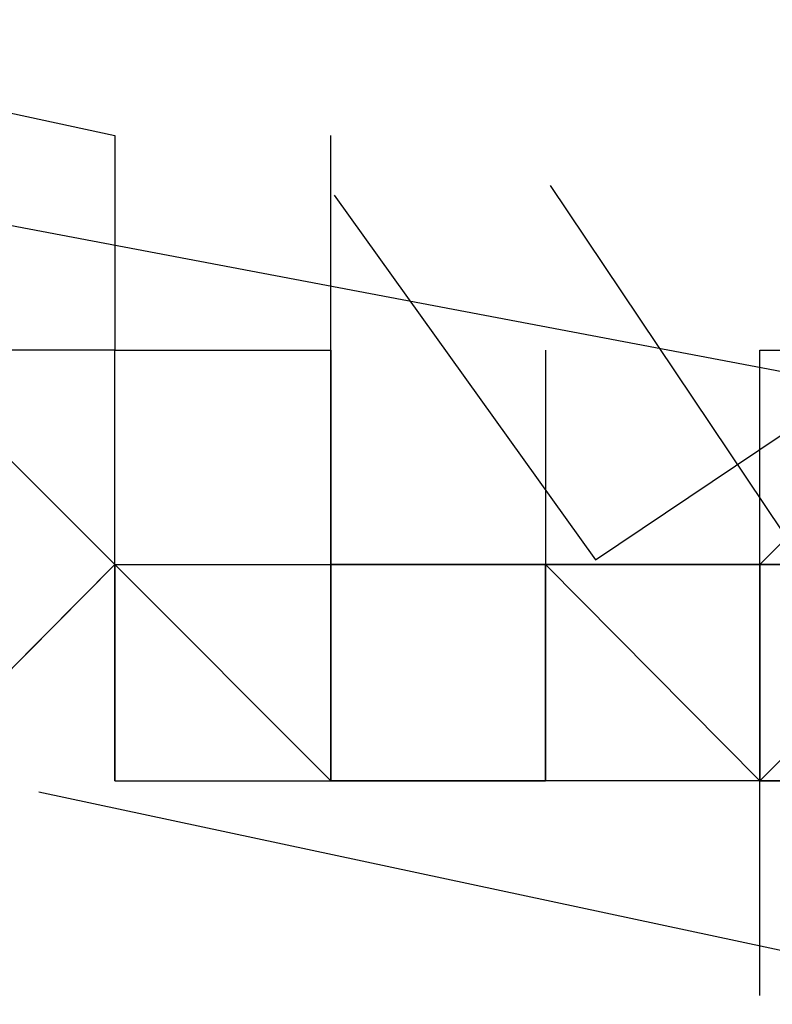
# Model space of a CAD drawing. Header units: feet. Extents: x -79 to 198, y -22 to 181.
# Tile 63 of 256: x 40.1274 to 40.1741, y 18.7105 to 18.7716. Entities that reach past the tile are written whole.
import ezdxf

# ---------------------------------------------------------------- set-up
doc = ezdxf.new("R2010")
doc.units = ezdxf.units.FT
doc.layers.add('A-LINEA', color=7, linetype='CONTINUOUS')

msp = doc.modelspace()

# ---------------------------------------------------------------- linework, layer by layer
at = {"layer": 'A-LINEA'}
for p, q in [((40.1333, 18.7644), (40.1333, 18.7511)), ((40.1333, 18.7644), (40.1333, 18.7644)), ((40.1333, 18.7644), (40.1333, 18.7644)), ((40.1333, 18.7644), (40.1333, 18.7644)), ((40.1333, 18.7644), (40.1333, 18.7644)), ((40.1333, 18.7644), (40.1333, 18.7644)), ((40.1333, 18.7644), (40.1333, 18.7644)), ((40.1333, 18.7644), (40.1333, 18.7644)), ((40.1333, 18.7644), (40.1333, 18.7511)), ((40.1333, 18.7644), (40.1333, 18.7644)), ((40.1333, 18.7644), (40.1333, 18.7511)), ((40.1333, 18.7644), (40.1333, 18.7644)), ((40.1333, 18.7644), (40.1333, 18.7644)), ((40.1333, 18.7644), (40.1333, 18.7511)), ((40.1333, 18.7644), (40.1333, 18.7644)), ((40.1333, 18.7644), (40.1333, 18.7644)), ((40.1333, 18.7644), (40.1333, 18.7644)), ((40.1333, 18.7644), (40.1333, 18.7644)), ((40.1333, 18.7644), (40.1333, 18.7644)), ((40.1333, 18.7644), (40.1333, 18.7644)), ((40.1333, 18.7644), (40.1333, 18.7644)), ((40.1333, 18.7644), (40.1333, 18.7511)), ((40.1333, 18.7644), (40.1333, 18.7644)), ((40.1333, 18.7644), (40.1333, 18.7511)), ((40.1333, 18.7644), (40.1333, 18.7644)), ((40.1333, 18.7644), (40.1333, 18.7644)), ((40.1467, 18.7644), (40.1467, 18.7644)), ((40.1467, 18.7644), (40.1467, 18.7644)), ((40.1467, 18.7644), (40.1467, 18.7644)), ((40.1467, 18.7644), (40.1467, 18.7644)), ((40.1467, 18.7644), (40.1467, 18.7644)), ((40.1467, 18.7644), (40.1467, 18.7644)), ((40.1467, 18.7644), (40.1467, 18.7644)), ((40.1467, 18.7644), (40.1467, 18.7644)), ((40.1467, 18.7644), (40.1467, 18.7644)), ((40.1467, 18.7644), (40.1467, 18.7644)), ((40.1467, 18.7644), (40.1467, 18.7644)), ((40.1467, 18.7644), (40.1467, 18.7644)), ((40.1467, 18.7644), (40.1467, 18.7644)), ((40.1467, 18.7644), (40.1467, 18.7644)), ((40.1333, 18.7511), (40.1467, 18.7511)), ((40.1333, 18.7511), (40.1333, 18.7511)), ((40.1333, 18.7511), (40.1333, 18.7511)), ((40.1333, 18.7511), (40.1333, 18.7511)), ((40.1333, 18.7511), (40.1333, 18.7511)), ((40.1333, 18.7511), (40.1333, 18.7511)), ((40.1333, 18.7511), (40.1333, 18.7511)), ((40.1333, 18.7511), (40.1333, 18.7511)), ((40.1333, 18.7511), (40.1333, 18.7511)), ((40.1333, 18.7511), (40.1333, 18.7511)), ((40.1333, 18.7511), (40.1333, 18.7511)), ((40.1333, 18.7511), (40.1467, 18.7511)), ((40.1333, 18.7511), (40.1333, 18.7511)), ((40.1333, 18.7511), (40.1333, 18.7511)), ((40.1333, 18.7511), (40.1333, 18.7511)), ((40.1333, 18.7511), (40.1333, 18.7511)), ((40.1333, 18.7378), (40.1333, 18.7511)), ((40.1333, 18.7378), (40.1333, 18.7511)), ((40.1333, 18.7511), (40.1333, 18.7511)), ((40.1333, 18.7511), (40.1333, 18.7511)), ((40.1333, 18.7511), (40.1333, 18.7511)), ((40.1333, 18.7511), (40.1467, 18.7511)), ((40.1333, 18.7511), (40.1333, 18.7511)), ((40.1333, 18.7511), (40.1333, 18.7511)), ((40.1333, 18.7511), (40.1333, 18.7511)), ((40.1333, 18.7511), (40.1333, 18.7511)), ((40.1333, 18.7511), (40.1333, 18.7511)), ((40.1333, 18.7511), (40.1333, 18.7511)), ((40.1333, 18.7511), (40.1333, 18.7511)), ((40.1333, 18.7511), (40.1333, 18.7511)), ((40.1333, 18.7511), (40.1333, 18.7511)), ((40.1333, 18.7511), (40.1333, 18.7511)), ((40.1333, 18.7511), (40.1467, 18.7511)), ((40.1333, 18.7511), (40.1333, 18.7511)), ((40.1333, 18.7511), (40.1333, 18.7511)), ((40.1333, 18.7511), (40.1333, 18.7511)), ((40.1333, 18.7511), (40.1333, 18.7511)), ((40.1333, 18.7378), (40.1333, 18.7511)), ((40.1333, 18.7378), (40.1333, 18.7511)), ((40.1333, 18.7511), (40.1333, 18.7511)), ((40.1333, 18.7511), (40.1333, 18.7511)), ((40.1333, 18.7511), (40.1333, 18.7511)), ((40.1467, 18.7511), (40.1467, 18.7511)), ((40.1467, 18.7511), (40.1467, 18.7511)), ((40.1467, 18.7511), (40.1467, 18.7511)), ((40.1467, 18.7511), (40.1467, 18.7511)), ((40.1467, 18.7378), (40.1467, 18.7511)), ((40.1467, 18.7511), (40.1467, 18.7511)), ((40.1467, 18.7511), (40.1467, 18.7378)), ((40.1467, 18.7511), (40.1467, 18.7511)), ((40.1467, 18.7511), (40.1467, 18.7511)), ((40.1467, 18.7511), (40.1467, 18.7511)), ((40.1467, 18.7511), (40.1467, 18.7511)), ((40.1467, 18.7511), (40.1467, 18.7511)), ((40.1467, 18.7511), (40.1467, 18.7511)), ((40.1467, 18.7511), (40.1467, 18.7511)), ((40.1467, 18.7511), (40.1467, 18.7511)), ((40.1467, 18.7511), (40.1467, 18.7511)), ((40.1467, 18.7511), (40.1467, 18.7511)), ((40.1467, 18.7511), (40.1467, 18.7378)), ((40.1467, 18.7511), (40.1467, 18.7511)), ((40.1467, 18.7511), (40.1467, 18.7511)), ((40.1467, 18.7511), (40.1467, 18.7511)), ((40.1467, 18.7511), (40.1467, 18.7511)), ((40.1467, 18.7511), (40.1467, 18.7378)), ((40.1467, 18.7511), (40.1467, 18.7511)), ((40.1467, 18.7511), (40.1467, 18.7511)), ((40.1467, 18.7511), (40.1467, 18.7511)), ((40.1467, 18.7378), (40.1467, 18.7511)), ((40.1467, 18.7511), (40.1467, 18.7511)), ((40.1467, 18.7511), (40.1467, 18.7511)), ((40.1467, 18.7511), (40.1467, 18.7511)), ((40.1467, 18.7511), (40.1467, 18.7511)), ((40.1467, 18.7511), (40.1467, 18.7511)), ((40.1467, 18.7378), (40.1467, 18.7511)), ((40.1467, 18.7511), (40.1467, 18.7511)), ((40.1467, 18.7511), (40.1467, 18.7511)), ((40.1467, 18.7511), (40.1467, 18.7511)), ((40.1467, 18.7511), (40.1467, 18.7511)), ((40.1467, 18.7511), (40.1467, 18.7511)), ((40.1467, 18.7378), (40.1467, 18.7511)), ((40.1467, 18.7511), (40.1467, 18.7511)), ((40.1467, 18.7511), (40.1467, 18.7378)), ((40.1467, 18.7511), (40.1467, 18.7511)), ((40.1467, 18.7511), (40.1467, 18.7511)), ((40.1467, 18.7511), (40.1467, 18.7511)), ((40.1467, 18.7511), (40.1467, 18.7511)), ((40.1467, 18.7511), (40.1467, 18.7511)), ((40.1467, 18.7511), (40.1467, 18.7511)), ((40.1467, 18.7511), (40.1467, 18.7511)), ((40.1467, 18.7511), (40.1467, 18.7511)), ((40.1467, 18.7511), (40.1467, 18.7511)), ((40.1467, 18.7511), (40.1467, 18.7511)), ((40.1467, 18.7511), (40.1467, 18.7378)), ((40.1467, 18.7511), (40.1467, 18.7511)), ((40.1467, 18.7511), (40.1467, 18.7511)), ((40.1467, 18.7511), (40.1467, 18.7511)), ((40.1467, 18.7511), (40.1467, 18.7511)), ((40.1467, 18.7511), (40.1467, 18.7378)), ((40.1467, 18.7511), (40.1467, 18.7511)), ((40.1467, 18.7511), (40.1467, 18.7511)), ((40.1467, 18.7511), (40.1467, 18.7511)), ((40.1467, 18.7378), (40.1467, 18.7511)), ((40.1467, 18.7511), (40.1467, 18.7511)), ((40.1467, 18.7511), (40.1467, 18.7511)), ((40.1467, 18.7511), (40.1467, 18.7511)), ((40.1467, 18.7511), (40.1467, 18.7511)), ((40.1467, 18.7511), (40.1467, 18.7511)), ((40.1467, 18.7378), (40.1467, 18.7511)), ((40.1467, 18.7511), (40.1467, 18.7511)), ((40.16, 18.7511), (40.16, 18.7378)), ((40.16, 18.7511), (40.16, 18.7511)), ((40.16, 18.7511), (40.16, 18.7378)), ((40.16, 18.7511), (40.16, 18.7511)), ((40.1733, 18.7511), (40.1867, 18.7511)), ((40.1733, 18.7511), (40.1733, 18.7511)), ((40.1733, 18.7378), (40.1733, 18.7511)), ((40.1733, 18.7511), (40.1733, 18.7511)), ((40.1733, 18.7511), (40.1733, 18.7511)), ((40.1733, 18.7511), (40.1867, 18.7511)), ((40.1733, 18.7511), (40.1733, 18.7511)), ((40.1733, 18.7378), (40.1733, 18.7511)), ((40.1733, 18.7511), (40.1733, 18.7511)), ((40.1733, 18.7511), (40.1733, 18.7511)), ((40.1333, 18.7378), (40.1333, 18.7378)), ((40.1333, 18.7378), (40.1333, 18.7378)), ((40.1333, 18.7378), (40.1333, 18.7378)), ((40.1333, 18.7378), (40.1333, 18.7378)), ((40.1333, 18.7378), (40.1333, 18.7378)), ((40.1333, 18.7378), (40.1333, 18.7378)), ((40.1333, 18.7378), (40.1333, 18.7378)), ((40.1333, 18.7378), (40.1467, 18.7378)), ((40.1333, 18.7378), (40.1333, 18.7378)), ((40.1333, 18.7378), (40.1333, 18.7378)), ((40.1333, 18.7378), (40.1333, 18.7378)), ((40.1333, 18.7378), (40.1333, 18.7378)), ((40.1333, 18.7378), (40.1467, 18.7378)), ((40.1333, 18.7378), (40.1333, 18.7378)), ((40.1333, 18.7378), (40.1333, 18.7244)), ((40.1333, 18.7378), (40.1467, 18.7378)), ((40.1333, 18.7378), (40.1333, 18.7378)), ((40.1333, 18.7378), (40.1333, 18.7244)), ((40.1333, 18.7378), (40.1333, 18.7378)), ((40.1333, 18.7378), (40.1333, 18.7378)), ((40.1333, 18.7378), (40.1333, 18.7378)), ((40.1333, 18.7244), (40.1333, 18.7378)), ((40.1333, 18.7378), (40.1333, 18.7378)), ((40.1333, 18.7378), (40.1333, 18.7378)), ((40.1333, 18.7378), (40.1333, 18.7378)), ((40.1333, 18.7244), (40.1333, 18.7378)), ((40.1467, 18.7244), (40.1333, 18.7378)), ((40.1333, 18.7378), (40.1333, 18.7378)), ((40.1333, 18.7378), (40.1333, 18.7378)), ((40.1333, 18.7378), (40.1333, 18.7378)), ((40.1333, 18.7378), (40.1333, 18.7378)), ((40.1333, 18.7378), (40.1333, 18.7378)), ((40.1333, 18.7378), (40.1333, 18.7378)), ((40.1333, 18.7378), (40.1333, 18.7378)), ((40.1333, 18.7378), (40.1333, 18.7378)), ((40.1333, 18.7378), (40.1333, 18.7378)), ((40.1333, 18.7378), (40.1333, 18.7378)), ((40.1333, 18.7378), (40.1333, 18.7378)), ((40.1333, 18.7378), (40.1333, 18.7378)), ((40.1333, 18.7378), (40.1333, 18.7378)), ((40.1333, 18.7378), (40.1333, 18.7378)), ((40.1333, 18.7378), (40.1333, 18.7378)), ((40.1333, 18.7378), (40.1467, 18.7378)), ((40.1333, 18.7378), (40.1333, 18.7378)), ((40.1333, 18.7378), (40.1333, 18.7378)), ((40.1333, 18.7378), (40.1333, 18.7378)), ((40.1333, 18.7378), (40.1333, 18.7378)), ((40.1333, 18.7378), (40.1467, 18.7378)), ((40.1333, 18.7378), (40.1333, 18.7378)), ((40.1333, 18.7378), (40.1333, 18.7244)), ((40.1333, 18.7378), (40.1467, 18.7378)), ((40.1333, 18.7378), (40.1333, 18.7378)), ((40.1333, 18.7378), (40.1333, 18.7244)), ((40.1333, 18.7378), (40.1333, 18.7378)), ((40.1333, 18.7378), (40.1333, 18.7378)), ((40.1333, 18.7378), (40.1333, 18.7378)), ((40.1333, 18.7244), (40.1333, 18.7378)), ((40.1333, 18.7378), (40.1333, 18.7378)), ((40.1333, 18.7378), (40.1333, 18.7378)), ((40.1333, 18.7378), (40.1333, 18.7378)), ((40.1333, 18.7244), (40.1333, 18.7378)), ((40.1467, 18.7244), (40.1333, 18.7378)), ((40.1333, 18.7378), (40.1333, 18.7378)), ((40.1333, 18.7378), (40.1333, 18.7378)), ((40.1333, 18.7378), (40.1333, 18.7378)), ((40.1333, 18.7378), (40.1333, 18.7378)), ((40.1333, 18.7378), (40.1333, 18.7378)), ((40.1333, 18.7378), (40.1333, 18.7378)), ((40.1333, 18.7378), (40.1333, 18.7378)), ((40.1333, 18.7378), (40.1333, 18.7378)), ((40.1467, 18.7378), (40.1467, 18.7244)), ((40.1467, 18.7378), (40.1467, 18.7378)), ((40.1467, 18.7378), (40.16, 18.7378)), ((40.1467, 18.7378), (40.1467, 18.7378)), ((40.1467, 18.7378), (40.16, 18.7378)), ((40.1467, 18.7378), (40.1467, 18.7378)), ((40.1467, 18.7378), (40.1467, 18.7378)), ((40.1467, 18.7378), (40.1467, 18.7378)), ((40.1467, 18.7378), (40.1467, 18.7244)), ((40.1467, 18.7378), (40.1467, 18.7378)), ((40.1467, 18.7378), (40.1467, 18.7378)), ((40.1467, 18.7378), (40.1467, 18.7378)), ((40.1467, 18.7378), (40.1467, 18.7378)), ((40.1467, 18.7378), (40.1467, 18.7378)), ((40.1467, 18.7378), (40.1467, 18.7378)), ((40.1467, 18.7378), (40.1467, 18.7378)), ((40.1467, 18.7378), (40.1467, 18.7378)), ((40.1467, 18.7244), (40.1467, 18.7378)), ((40.1467, 18.7378), (40.1467, 18.7378)), ((40.1467, 18.7378), (40.1467, 18.7378)), ((40.1467, 18.7378), (40.1467, 18.7378)), ((40.1467, 18.7378), (40.1467, 18.7378)), ((40.1467, 18.7378), (40.1467, 18.7378)), ((40.1467, 18.7378), (40.1467, 18.7378)), ((40.1467, 18.7378), (40.1467, 18.7378)), ((40.1467, 18.7378), (40.1467, 18.7378)), ((40.1467, 18.7378), (40.1467, 18.7378)), ((40.1467, 18.7378), (40.1467, 18.7378)), ((40.1467, 18.7378), (40.1467, 18.7378)), ((40.1467, 18.7378), (40.1467, 18.7378)), ((40.1467, 18.7378), (40.1467, 18.7378)), ((40.1467, 18.7378), (40.1467, 18.7378)), ((40.1467, 18.7378), (40.1467, 18.7378)), ((40.1467, 18.7378), (40.1467, 18.7378)), ((40.1467, 18.7378), (40.1467, 18.7378)), ((40.1467, 18.7378), (40.1467, 18.7378)), ((40.1467, 18.7378), (40.1467, 18.7378)), ((40.1467, 18.7378), (40.1467, 18.7378)), ((40.1467, 18.7378), (40.1467, 18.7378)), ((40.1467, 18.7378), (40.1467, 18.7378)), ((40.1467, 18.7378), (40.1467, 18.7378)), ((40.1467, 18.7378), (40.1467, 18.7378)), ((40.16, 18.7378), (40.1467, 18.7378)), ((40.1467, 18.7378), (40.1467, 18.7378)), ((40.1467, 18.7378), (40.16, 18.7378)), ((40.1467, 18.7244), (40.1467, 18.7378)), ((40.1467, 18.7378), (40.16, 18.7378)), ((40.1467, 18.7378), (40.1467, 18.7244)), ((40.1467, 18.7378), (40.1467, 18.7378)), ((40.1467, 18.7378), (40.16, 18.7378)), ((40.1467, 18.7378), (40.1467, 18.7378)), ((40.1467, 18.7378), (40.16, 18.7378)), ((40.1467, 18.7378), (40.1467, 18.7378)), ((40.1467, 18.7378), (40.1467, 18.7378)), ((40.1467, 18.7378), (40.1467, 18.7378)), ((40.1467, 18.7378), (40.1467, 18.7244)), ((40.1467, 18.7378), (40.1467, 18.7378)), ((40.1467, 18.7378), (40.1467, 18.7378)), ((40.1467, 18.7378), (40.1467, 18.7378)), ((40.1467, 18.7378), (40.1467, 18.7378)), ((40.1467, 18.7378), (40.1467, 18.7378)), ((40.1467, 18.7378), (40.1467, 18.7378)), ((40.1467, 18.7378), (40.1467, 18.7378)), ((40.1467, 18.7378), (40.1467, 18.7378)), ((40.1467, 18.7244), (40.1467, 18.7378)), ((40.1467, 18.7378), (40.1467, 18.7378)), ((40.1467, 18.7378), (40.1467, 18.7378)), ((40.1467, 18.7378), (40.1467, 18.7378)), ((40.1467, 18.7378), (40.1467, 18.7378)), ((40.1467, 18.7378), (40.1467, 18.7378)), ((40.1467, 18.7378), (40.1467, 18.7378)), ((40.1467, 18.7378), (40.1467, 18.7378)), ((40.1467, 18.7378), (40.1467, 18.7378)), ((40.1467, 18.7378), (40.1467, 18.7378)), ((40.1467, 18.7378), (40.1467, 18.7378)), ((40.1467, 18.7378), (40.1467, 18.7378)), ((40.1467, 18.7378), (40.1467, 18.7378)), ((40.1467, 18.7378), (40.1467, 18.7378)), ((40.1467, 18.7378), (40.1467, 18.7378)), ((40.1467, 18.7378), (40.1467, 18.7378)), ((40.1467, 18.7378), (40.1467, 18.7378)), ((40.1467, 18.7378), (40.1467, 18.7378)), ((40.1467, 18.7378), (40.1467, 18.7378)), ((40.1467, 18.7378), (40.1467, 18.7378)), ((40.1467, 18.7378), (40.1467, 18.7378)), ((40.1467, 18.7378), (40.1467, 18.7378)), ((40.1467, 18.7378), (40.1467, 18.7378)), ((40.1467, 18.7378), (40.1467, 18.7378)), ((40.1467, 18.7378), (40.1467, 18.7378)), ((40.16, 18.7378), (40.1467, 18.7378)), ((40.1467, 18.7378), (40.1467, 18.7378)), ((40.1467, 18.7378), (40.16, 18.7378)), ((40.1467, 18.7244), (40.1467, 18.7378)), ((40.1467, 18.7378), (40.16, 18.7378)), ((40.16, 18.7378), (40.16, 18.7378)), ((40.16, 18.7378), (40.16, 18.7378)), ((40.16, 18.7378), (40.1733, 18.7244)), ((40.16, 18.7378), (40.16, 18.7378)), ((40.16, 18.7378), (40.16, 18.7378)), ((40.16, 18.7378), (40.16, 18.7378)), ((40.16, 18.7378), (40.16, 18.7378)), ((40.16, 18.7378), (40.16, 18.7378)), ((40.16, 18.7378), (40.1733, 18.7378)), ((40.16, 18.7378), (40.16, 18.7378)), ((40.16, 18.7378), (40.16, 18.7378)), ((40.16, 18.7378), (40.16, 18.7378)), ((40.16, 18.7378), (40.16, 18.7378)), ((40.16, 18.7378), (40.16, 18.7244)), ((40.16, 18.7378), (40.16, 18.7378)), ((40.16, 18.7378), (40.16, 18.7378)), ((40.16, 18.7378), (40.16, 18.7378)), ((40.16, 18.7378), (40.16, 18.7378)), ((40.16, 18.7378), (40.16, 18.7244)), ((40.16, 18.7378), (40.16, 18.7378)), ((40.16, 18.7378), (40.16, 18.7378)), ((40.16, 18.7378), (40.16, 18.7378)), ((40.16, 18.7378), (40.1733, 18.7378)), ((40.16, 18.7378), (40.16, 18.7378)), ((40.16, 18.7378), (40.16, 18.7378)), ((40.16, 18.7378), (40.16, 18.7378)), ((40.16, 18.7244), (40.16, 18.7378)), ((40.1733, 18.7378), (40.16, 18.7378)), ((40.1733, 18.7378), (40.16, 18.7378)), ((40.1733, 18.7378), (40.16, 18.7378)), ((40.1733, 18.7378), (40.16, 18.7378)), ((40.16, 18.7378), (40.16, 18.7378)), ((40.16, 18.7378), (40.16, 18.7378)), ((40.16, 18.7378), (40.16, 18.7378)), ((40.16, 18.7378), (40.16, 18.7378)), ((40.16, 18.7378), (40.16, 18.7378)), ((40.16, 18.7378), (40.16, 18.7378)), ((40.16, 18.7378), (40.16, 18.7378)), ((40.16, 18.7378), (40.16, 18.7378)), ((40.16, 18.7378), (40.16, 18.7378)), ((40.16, 18.7378), (40.16, 18.7378)), ((40.16, 18.7378), (40.16, 18.7378)), ((40.16, 18.7378), (40.16, 18.7378)), ((40.16, 18.7378), (40.16, 18.7378)), ((40.16, 18.7378), (40.16, 18.7378)), ((40.16, 18.7378), (40.16, 18.7378)), ((40.16, 18.7378), (40.16, 18.7378)), ((40.16, 18.7378), (40.16, 18.7378)), ((40.16, 18.7378), (40.16, 18.7378)), ((40.16, 18.7378), (40.16, 18.7378)), ((40.16, 18.7378), (40.16, 18.7378)), ((40.16, 18.7378), (40.16, 18.7378)), ((40.1733, 18.7378), (40.16, 18.7378)), ((40.16, 18.7378), (40.16, 18.7378)), ((40.16, 18.7378), (40.16, 18.7378)), ((40.16, 18.7378), (40.16, 18.7378)), ((40.16, 18.7378), (40.16, 18.7378)), ((40.16, 18.7378), (40.16, 18.7378)), ((40.16, 18.7244), (40.16, 18.7378)), ((40.16, 18.7378), (40.16, 18.7378)), ((40.16, 18.7378), (40.16, 18.7378)), ((40.16, 18.7378), (40.16, 18.7378)), ((40.16, 18.7378), (40.16, 18.7378)), ((40.16, 18.7378), (40.16, 18.7378)), ((40.16, 18.7378), (40.16, 18.7378)), ((40.16, 18.7378), (40.16, 18.7378)), ((40.16, 18.7378), (40.16, 18.7378)), ((40.16, 18.7378), (40.1733, 18.7244)), ((40.16, 18.7378), (40.16, 18.7378)), ((40.16, 18.7378), (40.16, 18.7378)), ((40.16, 18.7378), (40.16, 18.7378)), ((40.16, 18.7378), (40.16, 18.7378)), ((40.16, 18.7378), (40.16, 18.7378)), ((40.16, 18.7378), (40.1733, 18.7378)), ((40.16, 18.7378), (40.16, 18.7378)), ((40.16, 18.7378), (40.16, 18.7378)), ((40.16, 18.7378), (40.16, 18.7378)), ((40.16, 18.7378), (40.16, 18.7378)), ((40.16, 18.7378), (40.16, 18.7244)), ((40.16, 18.7378), (40.16, 18.7378)), ((40.16, 18.7378), (40.16, 18.7378)), ((40.16, 18.7378), (40.16, 18.7378)), ((40.16, 18.7378), (40.16, 18.7378)), ((40.16, 18.7378), (40.16, 18.7244)), ((40.16, 18.7378), (40.16, 18.7378)), ((40.16, 18.7378), (40.16, 18.7378)), ((40.16, 18.7378), (40.16, 18.7378)), ((40.16, 18.7378), (40.1733, 18.7378)), ((40.16, 18.7378), (40.16, 18.7378)), ((40.16, 18.7378), (40.16, 18.7378)), ((40.16, 18.7378), (40.16, 18.7378)), ((40.16, 18.7244), (40.16, 18.7378)), ((40.1733, 18.7378), (40.16, 18.7378)), ((40.1733, 18.7378), (40.16, 18.7378)), ((40.1733, 18.7378), (40.16, 18.7378)), ((40.1733, 18.7378), (40.16, 18.7378)), ((40.16, 18.7378), (40.16, 18.7378)), ((40.16, 18.7378), (40.16, 18.7378)), ((40.16, 18.7378), (40.16, 18.7378)), ((40.16, 18.7378), (40.16, 18.7378)), ((40.16, 18.7378), (40.16, 18.7378)), ((40.16, 18.7378), (40.16, 18.7378)), ((40.16, 18.7378), (40.16, 18.7378)), ((40.16, 18.7378), (40.16, 18.7378)), ((40.16, 18.7378), (40.16, 18.7378)), ((40.16, 18.7378), (40.16, 18.7378)), ((40.16, 18.7378), (40.16, 18.7378)), ((40.16, 18.7378), (40.16, 18.7378)), ((40.16, 18.7378), (40.16, 18.7378)), ((40.16, 18.7378), (40.16, 18.7378)), ((40.16, 18.7378), (40.16, 18.7378)), ((40.16, 18.7378), (40.16, 18.7378)), ((40.16, 18.7378), (40.16, 18.7378)), ((40.16, 18.7378), (40.16, 18.7378)), ((40.16, 18.7378), (40.16, 18.7378)), ((40.16, 18.7378), (40.16, 18.7378)), ((40.16, 18.7378), (40.16, 18.7378)), ((40.1733, 18.7378), (40.16, 18.7378)), ((40.16, 18.7378), (40.16, 18.7378)), ((40.16, 18.7378), (40.16, 18.7378)), ((40.16, 18.7378), (40.16, 18.7378)), ((40.16, 18.7378), (40.16, 18.7378)), ((40.16, 18.7378), (40.16, 18.7378)), ((40.16, 18.7244), (40.16, 18.7378)), ((40.16, 18.7378), (40.16, 18.7378)), ((40.16, 18.7378), (40.16, 18.7378)), ((40.16, 18.7378), (40.16, 18.7378)), ((40.16, 18.7378), (40.16, 18.7378)), ((40.16, 18.7378), (40.16, 18.7378)), ((40.16, 18.7378), (40.16, 18.7378)), ((40.1733, 18.7378), (40.1733, 18.7378)), ((40.1733, 18.7378), (40.1733, 18.7378)), ((40.1733, 18.7378), (40.1733, 18.7378)), ((40.1867, 18.7378), (40.1733, 18.7378)), ((40.1733, 18.7378), (40.1733, 18.7378)), ((40.1733, 18.7378), (40.1733, 18.7378)), ((40.1733, 18.7378), (40.1733, 18.7378)), ((40.1733, 18.7378), (40.1733, 18.7378)), ((40.1733, 18.7378), (40.1733, 18.7378)), ((40.1733, 18.7378), (40.1867, 18.7378)), ((40.1733, 18.7378), (40.1733, 18.7378)), ((40.1733, 18.7378), (40.1733, 18.7378)), ((40.1733, 18.7378), (40.1733, 18.7378)), ((40.1733, 18.7378), (40.1733, 18.7378)), ((40.1733, 18.7378), (40.1733, 18.7378)), ((40.1733, 18.7378), (40.1733, 18.7244)), ((40.1733, 18.7378), (40.1733, 18.7378)), ((40.1733, 18.7378), (40.1733, 18.7378)), ((40.1733, 18.7378), (40.1733, 18.7378)), ((40.1867, 18.7378), (40.1733, 18.7378)), ((40.1733, 18.7378), (40.1733, 18.7378)), ((40.1733, 18.7378), (40.1733, 18.7378)), ((40.1733, 18.7378), (40.1733, 18.7378)), ((40.1733, 18.7378), (40.1733, 18.7378)), ((40.1733, 18.7378), (40.1733, 18.7378)), ((40.1733, 18.7378), (40.1733, 18.7378)), ((40.1733, 18.7378), (40.1733, 18.7378)), ((40.1733, 18.7378), (40.1733, 18.7378)), ((40.1733, 18.7378), (40.1733, 18.7378)), ((40.1733, 18.7378), (40.1733, 18.7378)), ((40.1733, 18.7378), (40.1733, 18.7378)), ((40.1733, 18.7378), (40.1733, 18.7378)), ((40.1733, 18.7378), (40.1733, 18.7378)), ((40.1733, 18.7378), (40.1733, 18.7378)), ((40.1733, 18.7378), (40.1733, 18.7378)), ((40.1733, 18.7378), (40.1733, 18.7378)), ((40.1733, 18.7378), (40.1733, 18.7378)), ((40.1733, 18.7244), (40.1733, 18.7378)), ((40.1733, 18.7378), (40.1733, 18.7378)), ((40.1733, 18.7378), (40.1733, 18.7378)), ((40.1733, 18.7378), (40.1733, 18.7378)), ((40.1733, 18.7378), (40.1733, 18.7378)), ((40.1733, 18.7378), (40.1733, 18.7378)), ((40.1733, 18.7378), (40.1733, 18.7378)), ((40.1733, 18.7378), (40.1733, 18.7378)), ((40.1733, 18.7378), (40.1733, 18.7378)), ((40.1733, 18.7378), (40.1733, 18.7378)), ((40.1867, 18.7378), (40.1733, 18.7378)), ((40.1733, 18.7378), (40.1733, 18.7378)), ((40.1733, 18.7378), (40.1733, 18.7378)), ((40.1733, 18.7378), (40.1733, 18.7378)), ((40.1733, 18.7378), (40.1733, 18.7378)), ((40.1733, 18.7378), (40.1733, 18.7378)), ((40.1733, 18.7378), (40.1867, 18.7378)), ((40.1733, 18.7378), (40.1733, 18.7378)), ((40.1733, 18.7378), (40.1733, 18.7378)), ((40.1733, 18.7378), (40.1733, 18.7378)), ((40.1733, 18.7378), (40.1733, 18.7378)), ((40.1733, 18.7378), (40.1733, 18.7378)), ((40.1733, 18.7378), (40.1733, 18.7244)), ((40.1733, 18.7378), (40.1733, 18.7378)), ((40.1733, 18.7378), (40.1733, 18.7378)), ((40.1733, 18.7378), (40.1733, 18.7378)), ((40.1867, 18.7378), (40.1733, 18.7378)), ((40.1733, 18.7378), (40.1733, 18.7378)), ((40.1733, 18.7378), (40.1733, 18.7378)), ((40.1733, 18.7378), (40.1733, 18.7378)), ((40.1733, 18.7378), (40.1733, 18.7378)), ((40.1733, 18.7378), (40.1733, 18.7378)), ((40.1733, 18.7378), (40.1733, 18.7378)), ((40.1733, 18.7378), (40.1733, 18.7378)), ((40.1733, 18.7378), (40.1733, 18.7378)), ((40.1733, 18.7378), (40.1733, 18.7378)), ((40.1733, 18.7378), (40.1733, 18.7378)), ((40.1733, 18.7378), (40.1733, 18.7378)), ((40.1733, 18.7378), (40.1733, 18.7378)), ((40.1733, 18.7378), (40.1733, 18.7378)), ((40.1733, 18.7378), (40.1733, 18.7378)), ((40.1733, 18.7378), (40.1733, 18.7378)), ((40.1733, 18.7378), (40.1733, 18.7378)), ((40.1733, 18.7378), (40.1733, 18.7378)), ((40.1733, 18.7244), (40.1733, 18.7378)), ((40.1733, 18.7378), (40.1733, 18.7378)), ((40.1733, 18.7378), (40.1733, 18.7378)), ((40.1733, 18.7378), (40.1733, 18.7378)), ((40.1733, 18.7378), (40.1733, 18.7378)), ((40.1733, 18.7378), (40.1733, 18.7378)), ((40.1733, 18.7378), (40.1733, 18.7378)), ((40.1333, 18.7244), (40.1333, 18.7244)), ((40.1333, 18.7244), (40.1333, 18.7244)), ((40.1333, 18.7244), (40.1333, 18.7244)), ((40.1333, 18.7244), (40.1333, 18.7244)), ((40.1333, 18.7244), (40.1333, 18.7244)), ((40.1333, 18.7244), (40.1333, 18.7244)), ((40.1333, 18.7244), (40.1333, 18.7244)), ((40.1333, 18.7244), (40.1333, 18.7244)), ((40.1333, 18.7244), (40.1467, 18.7244)), ((40.1333, 18.7244), (40.1333, 18.7244)), ((40.1333, 18.7244), (40.1333, 18.7244)), ((40.1333, 18.7244), (40.1333, 18.7244)), ((40.1333, 18.7244), (40.1333, 18.7244)), ((40.1333, 18.7244), (40.1333, 18.7244)), ((40.1333, 18.7244), (40.1333, 18.7244)), ((40.1333, 18.7244), (40.1333, 18.7244)), ((40.1333, 18.7244), (40.1333, 18.7244)), ((40.1333, 18.7244), (40.1467, 18.7244)), ((40.1333, 18.7244), (40.1333, 18.7244)), ((40.1333, 18.7244), (40.1333, 18.7244)), ((40.1333, 18.7244), (40.1333, 18.7244)), ((40.1333, 18.7244), (40.1333, 18.7244)), ((40.1333, 18.7244), (40.1333, 18.7244)), ((40.1333, 18.7244), (40.1333, 18.7244)), ((40.1333, 18.7244), (40.1333, 18.7244)), ((40.1333, 18.7244), (40.1333, 18.7244)), ((40.1333, 18.7244), (40.1467, 18.7244)), ((40.1333, 18.7244), (40.1333, 18.7244)), ((40.1333, 18.7244), (40.1333, 18.7244)), ((40.1333, 18.7244), (40.1333, 18.7244)), ((40.1333, 18.7244), (40.1333, 18.7244)), ((40.1333, 18.7244), (40.1333, 18.7244)), ((40.1333, 18.7244), (40.1333, 18.7244)), ((40.1333, 18.7244), (40.1333, 18.7244)), ((40.1333, 18.7244), (40.1333, 18.7244)), ((40.1333, 18.7244), (40.1467, 18.7244)), ((40.1467, 18.7244), (40.1467, 18.7244)), ((40.1467, 18.7244), (40.1467, 18.7244)), ((40.1467, 18.7244), (40.1467, 18.7244)), ((40.1467, 18.7244), (40.1467, 18.7244)), ((40.1467, 18.7244), (40.1467, 18.7244)), ((40.1467, 18.7244), (40.16, 18.7244)), ((40.1467, 18.7244), (40.1467, 18.7244)), ((40.1467, 18.7244), (40.16, 18.7244)), ((40.1467, 18.7244), (40.1467, 18.7244)), ((40.1467, 18.7244), (40.1467, 18.7244)), ((40.1467, 18.7244), (40.1467, 18.7244)), ((40.1467, 18.7244), (40.1467, 18.7244)), ((40.1467, 18.7244), (40.1467, 18.7244)), ((40.1467, 18.7244), (40.1467, 18.7244)), ((40.1467, 18.7244), (40.1467, 18.7244)), ((40.1467, 18.7244), (40.1467, 18.7244)), ((40.1467, 18.7244), (40.1467, 18.7244)), ((40.16, 18.7244), (40.1467, 18.7244)), ((40.1467, 18.7244), (40.1467, 18.7244)), ((40.1467, 18.7244), (40.1467, 18.7244)), ((40.16, 18.7244), (40.1467, 18.7244)), ((40.1467, 18.7244), (40.1467, 18.7244)), ((40.1467, 18.7244), (40.1467, 18.7244)), ((40.1467, 18.7244), (40.1467, 18.7244)), ((40.16, 18.7244), (40.1467, 18.7244)), ((40.1467, 18.7244), (40.1467, 18.7244)), ((40.1467, 18.7244), (40.1467, 18.7244)), ((40.1467, 18.7244), (40.1467, 18.7244)), ((40.1467, 18.7244), (40.1467, 18.7244)), ((40.1467, 18.7244), (40.1467, 18.7244)), ((40.1467, 18.7244), (40.1467, 18.7244)), ((40.1467, 18.7244), (40.1467, 18.7244)), ((40.1467, 18.7244), (40.1467, 18.7244)), ((40.1467, 18.7244), (40.1467, 18.7244)), ((40.1467, 18.7244), (40.1467, 18.7244)), ((40.1467, 18.7244), (40.1467, 18.7244)), ((40.1467, 18.7244), (40.1467, 18.7244)), ((40.1467, 18.7244), (40.1467, 18.7244)), ((40.1467, 18.7244), (40.1467, 18.7244)), ((40.1467, 18.7244), (40.1467, 18.7244)), ((40.1467, 18.7244), (40.1467, 18.7244)), ((40.1467, 18.7244), (40.1467, 18.7244)), ((40.1467, 18.7244), (40.1467, 18.7244)), ((40.1467, 18.7244), (40.1467, 18.7244)), ((40.1467, 18.7244), (40.1467, 18.7244)), ((40.1467, 18.7244), (40.1467, 18.7244)), ((40.1467, 18.7244), (40.1467, 18.7244)), ((40.1467, 18.7244), (40.16, 18.7244)), ((40.1467, 18.7244), (40.1467, 18.7244)), ((40.1467, 18.7244), (40.16, 18.7244)), ((40.1467, 18.7244), (40.1467, 18.7244)), ((40.1467, 18.7244), (40.1467, 18.7244)), ((40.1467, 18.7244), (40.1467, 18.7244)), ((40.1467, 18.7244), (40.1467, 18.7244)), ((40.1467, 18.7244), (40.1467, 18.7244)), ((40.1467, 18.7244), (40.1467, 18.7244)), ((40.1467, 18.7244), (40.1467, 18.7244)), ((40.1467, 18.7244), (40.1467, 18.7244)), ((40.1467, 18.7244), (40.1467, 18.7244)), ((40.16, 18.7244), (40.1467, 18.7244)), ((40.1467, 18.7244), (40.1467, 18.7244)), ((40.1467, 18.7244), (40.1467, 18.7244)), ((40.16, 18.7244), (40.1467, 18.7244)), ((40.1467, 18.7244), (40.1467, 18.7244)), ((40.1467, 18.7244), (40.1467, 18.7244)), ((40.1467, 18.7244), (40.1467, 18.7244)), ((40.16, 18.7244), (40.1467, 18.7244)), ((40.1467, 18.7244), (40.1467, 18.7244)), ((40.1467, 18.7244), (40.1467, 18.7244)), ((40.1467, 18.7244), (40.1467, 18.7244)), ((40.1467, 18.7244), (40.1467, 18.7244)), ((40.1467, 18.7244), (40.1467, 18.7244)), ((40.1467, 18.7244), (40.1467, 18.7244)), ((40.1467, 18.7244), (40.1467, 18.7244)), ((40.1467, 18.7244), (40.1467, 18.7244)), ((40.1467, 18.7244), (40.1467, 18.7244)), ((40.1467, 18.7244), (40.1467, 18.7244)), ((40.1467, 18.7244), (40.1467, 18.7244)), ((40.1467, 18.7244), (40.1467, 18.7244)), ((40.1467, 18.7244), (40.1467, 18.7244)), ((40.1467, 18.7244), (40.1467, 18.7244)), ((40.1467, 18.7244), (40.1467, 18.7244)), ((40.1467, 18.7244), (40.1467, 18.7244)), ((40.1467, 18.7244), (40.1467, 18.7244)), ((40.16, 18.7244), (40.16, 18.7244)), ((40.16, 18.7244), (40.16, 18.7244)), ((40.16, 18.7244), (40.16, 18.7244)), ((40.16, 18.7244), (40.16, 18.7244)), ((40.16, 18.7244), (40.16, 18.7244)), ((40.16, 18.7244), (40.16, 18.7244)), ((40.16, 18.7244), (40.16, 18.7244)), ((40.16, 18.7244), (40.16, 18.7244)), ((40.16, 18.7244), (40.16, 18.7244)), ((40.16, 18.7244), (40.16, 18.7244)), ((40.16, 18.7244), (40.16, 18.7244)), ((40.16, 18.7244), (40.16, 18.7244)), ((40.16, 18.7244), (40.16, 18.7244)), ((40.16, 18.7244), (40.16, 18.7244)), ((40.16, 18.7244), (40.16, 18.7244)), ((40.16, 18.7244), (40.16, 18.7244)), ((40.16, 18.7244), (40.16, 18.7244)), ((40.16, 18.7244), (40.16, 18.7244)), ((40.16, 18.7244), (40.16, 18.7244)), ((40.1733, 18.7244), (40.16, 18.7244)), ((40.16, 18.7244), (40.16, 18.7244)), ((40.16, 18.7244), (40.16, 18.7244)), ((40.16, 18.7244), (40.16, 18.7244)), ((40.16, 18.7244), (40.16, 18.7244)), ((40.16, 18.7244), (40.16, 18.7244)), ((40.16, 18.7244), (40.16, 18.7244)), ((40.16, 18.7244), (40.16, 18.7244)), ((40.1733, 18.7244), (40.16, 18.7244)), ((40.1733, 18.7244), (40.16, 18.7244)), ((40.16, 18.7244), (40.16, 18.7244)), ((40.1733, 18.7244), (40.16, 18.7244)), ((40.1733, 18.7244), (40.16, 18.7244)), ((40.16, 18.7244), (40.16, 18.7244)), ((40.16, 18.7244), (40.16, 18.7244)), ((40.16, 18.7244), (40.16, 18.7244)), ((40.16, 18.7244), (40.16, 18.7244)), ((40.16, 18.7244), (40.16, 18.7244)), ((40.16, 18.7244), (40.16, 18.7244)), ((40.16, 18.7244), (40.16, 18.7244)), ((40.16, 18.7244), (40.16, 18.7244)), ((40.16, 18.7244), (40.16, 18.7244)), ((40.16, 18.7244), (40.16, 18.7244)), ((40.16, 18.7244), (40.16, 18.7244)), ((40.16, 18.7244), (40.16, 18.7244)), ((40.16, 18.7244), (40.16, 18.7244)), ((40.16, 18.7244), (40.16, 18.7244)), ((40.16, 18.7244), (40.16, 18.7244)), ((40.16, 18.7244), (40.16, 18.7244)), ((40.16, 18.7244), (40.16, 18.7244)), ((40.16, 18.7244), (40.16, 18.7244)), ((40.16, 18.7244), (40.16, 18.7244)), ((40.16, 18.7244), (40.16, 18.7244)), ((40.16, 18.7244), (40.16, 18.7244)), ((40.1733, 18.7244), (40.16, 18.7244)), ((40.16, 18.7244), (40.16, 18.7244)), ((40.16, 18.7244), (40.16, 18.7244)), ((40.16, 18.7244), (40.16, 18.7244)), ((40.16, 18.7244), (40.16, 18.7244)), ((40.16, 18.7244), (40.16, 18.7244)), ((40.16, 18.7244), (40.16, 18.7244)), ((40.16, 18.7244), (40.16, 18.7244)), ((40.1733, 18.7244), (40.16, 18.7244)), ((40.1733, 18.7244), (40.16, 18.7244)), ((40.16, 18.7244), (40.16, 18.7244)), ((40.1733, 18.7244), (40.16, 18.7244)), ((40.1733, 18.7244), (40.16, 18.7244)), ((40.16, 18.7244), (40.16, 18.7244)), ((40.16, 18.7244), (40.16, 18.7244)), ((40.1733, 18.7244), (40.1733, 18.7244)), ((40.1733, 18.7244), (40.1733, 18.7244)), ((40.1733, 18.7244), (40.1733, 18.7244)), ((40.1733, 18.7244), (40.1733, 18.7244)), ((40.1733, 18.7244), (40.1733, 18.7244)), ((40.1733, 18.7244), (40.1733, 18.7244)), ((40.1733, 18.7244), (40.1733, 18.7244)), ((40.1733, 18.7244), (40.1733, 18.7244)), ((40.1733, 18.7244), (40.1733, 18.7244)), ((40.1733, 18.7244), (40.1733, 18.7244)), ((40.1733, 18.7244), (40.1733, 18.7244)), ((40.1733, 18.7244), (40.1733, 18.7244)), ((40.1733, 18.7244), (40.1733, 18.7244)), ((40.1733, 18.7244), (40.1733, 18.7244)), ((40.1733, 18.7244), (40.1733, 18.7244)), ((40.1733, 18.7244), (40.1733, 18.7244)), ((40.1733, 18.7244), (40.1733, 18.7244)), ((40.1733, 18.7244), (40.1733, 18.7244)), ((40.1733, 18.7244), (40.1733, 18.7244)), ((40.1733, 18.7244), (40.1733, 18.7244)), ((40.1733, 18.7244), (40.1733, 18.7244)), ((40.1733, 18.7244), (40.1733, 18.7244)), ((40.1733, 18.7244), (40.1733, 18.7244)), ((40.1733, 18.7244), (40.1733, 18.7244)), ((40.1733, 18.7244), (40.1733, 18.7244)), ((40.1733, 18.7111), (40.1733, 18.7244)), ((40.1733, 18.7244), (40.1733, 18.7244)), ((40.1733, 18.7244), (40.1733, 18.7244)), ((40.1733, 18.7244), (40.1733, 18.7244)), ((40.1733, 18.7244), (40.1733, 18.7244)), ((40.1733, 18.7244), (40.1733, 18.7244)), ((40.1733, 18.7244), (40.1733, 18.7244)), ((40.1733, 18.7244), (40.1733, 18.7244)), ((40.1733, 18.7244), (40.1733, 18.7244)), ((40.1733, 18.7244), (40.1733, 18.7244)), ((40.1733, 18.7244), (40.1733, 18.7244)), ((40.1733, 18.7244), (40.1733, 18.7244)), ((40.1733, 18.7244), (40.1733, 18.7244)), ((40.1733, 18.7244), (40.1733, 18.7244)), ((40.1733, 18.7244), (40.1733, 18.7244)), ((40.1733, 18.7244), (40.1733, 18.7244)), ((40.1733, 18.7244), (40.1733, 18.7244)), ((40.1733, 18.7244), (40.1733, 18.7244)), ((40.1733, 18.7244), (40.1733, 18.7244)), ((40.1733, 18.7244), (40.1733, 18.7244)), ((40.1733, 18.7244), (40.1867, 18.7244)), ((40.1733, 18.7244), (40.1733, 18.7244)), ((40.1733, 18.7244), (40.1733, 18.7244)), ((40.1733, 18.7244), (40.1733, 18.7244)), ((40.1733, 18.7244), (40.1733, 18.7244)), ((40.1733, 18.7244), (40.1733, 18.7244)), ((40.1733, 18.7244), (40.1733, 18.7244)), ((40.1733, 18.7244), (40.1733, 18.7244)), ((40.1733, 18.7244), (40.1733, 18.7244)), ((40.1733, 18.7244), (40.1733, 18.7244)), ((40.1733, 18.7244), (40.1733, 18.7244)), ((40.1733, 18.7244), (40.1733, 18.7244)), ((40.1733, 18.7244), (40.1733, 18.7244)), ((40.1733, 18.7244), (40.1733, 18.7244)), ((40.1733, 18.7244), (40.1733, 18.7244)), ((40.1733, 18.7244), (40.1733, 18.7244)), ((40.1733, 18.7244), (40.1733, 18.7244)), ((40.1733, 18.7244), (40.1733, 18.7244)), ((40.1733, 18.7244), (40.1733, 18.7244)), ((40.1733, 18.7244), (40.1733, 18.7244)), ((40.1733, 18.7244), (40.1733, 18.7244)), ((40.1733, 18.7244), (40.1733, 18.7244)), ((40.1733, 18.7244), (40.1733, 18.7244)), ((40.1733, 18.7244), (40.1733, 18.7244)), ((40.1733, 18.7244), (40.1733, 18.7244)), ((40.1733, 18.7244), (40.1733, 18.7244)), ((40.1733, 18.7244), (40.1733, 18.7244)), ((40.1733, 18.7244), (40.1733, 18.7244)), ((40.1733, 18.7244), (40.1733, 18.7244)), ((40.1733, 18.7244), (40.1733, 18.7244)), ((40.1733, 18.7244), (40.1733, 18.7244)), ((40.1733, 18.7244), (40.1733, 18.7244)), ((40.1733, 18.7244), (40.1733, 18.7244)), ((40.1733, 18.7244), (40.1733, 18.7244)), ((40.1733, 18.7244), (40.1733, 18.7244)), ((40.1733, 18.7244), (40.1733, 18.7244)), ((40.1733, 18.7244), (40.1733, 18.7244)), ((40.1733, 18.7244), (40.1733, 18.7244)), ((40.1733, 18.7244), (40.1733, 18.7244)), ((40.1733, 18.7111), (40.1733, 18.7244)), ((40.1733, 18.7244), (40.1733, 18.7244)), ((40.1733, 18.7244), (40.1733, 18.7244)), ((40.1733, 18.7244), (40.1733, 18.7244)), ((40.1733, 18.7244), (40.1733, 18.7244)), ((40.1733, 18.7244), (40.1733, 18.7244)), ((40.1733, 18.7244), (40.1733, 18.7244)), ((40.1733, 18.7244), (40.1733, 18.7244)), ((40.1733, 18.7244), (40.1733, 18.7244)), ((40.1733, 18.7244), (40.1733, 18.7244)), ((40.1733, 18.7244), (40.1733, 18.7244)), ((40.1733, 18.7244), (40.1733, 18.7244)), ((40.1733, 18.7244), (40.1733, 18.7244)), ((40.1733, 18.7244), (40.1733, 18.7244)), ((40.1733, 18.7244), (40.1733, 18.7244)), ((40.1733, 18.7244), (40.1733, 18.7244)), ((40.1733, 18.7244), (40.1733, 18.7244)), ((40.1733, 18.7244), (40.1733, 18.7244)), ((40.1733, 18.7244), (40.1733, 18.7244)), ((40.1733, 18.7244), (40.1733, 18.7244)), ((40.1733, 18.7244), (40.1867, 18.7244)), ((40.1733, 18.7244), (40.1733, 18.7244)), ((40.1733, 18.7244), (40.1733, 18.7244)), ((40.1733, 18.7244), (40.1733, 18.7244)), ((40.1733, 18.7244), (40.1733, 18.7244)), ((40.1733, 18.7244), (40.1733, 18.7244)), ((40.1733, 18.7244), (40.1733, 18.7244)), ((40.1733, 18.7244), (40.1733, 18.7244)), ((40.1733, 18.7244), (40.1733, 18.7244)), ((40.1733, 18.7244), (40.1733, 18.7244)), ((40.1733, 18.7244), (40.1733, 18.7244)), ((40.1733, 18.7244), (40.1733, 18.7244)), ((40.1733, 18.7244), (40.1733, 18.7244)), ((40.1733, 18.7244), (40.1733, 18.7244)), ((40.1853, 18.7116), (40.1286, 18.7237)), ((40.1853, 18.7116), (40.1286, 18.7237)), ((40.1733, 18.7111), (40.1733, 18.7111)), ((40.1733, 18.7111), (40.1733, 18.7111)), ((40.1733, 18.7111), (40.1733, 18.7111)), ((40.1733, 18.7111), (40.1733, 18.7111))]:
    msp.add_line(p, q, dxfattribs=at)
for points in [[(26.7067, 23.3511), (28.04, 21.6178), (31.0267, 20.8311), (34.0133, 20.0978), (37.0133, 19.4044), (40.0267, 18.7778), (43.0533, 18.2044), (46.0933, 17.6844), (49.1467, 17.2178), (52.2, 16.8044), (55.2533, 16.4444), (58.32, 16.1511), (60.4, 16.0178), (62.48, 15.9511), (64.5467, 15.9244), (66.6267, 15.9511), (68.7067, 16.0178), (70.7867, 16.1511), (72.8533, 16.3244), (74.92, 16.5511), (76.9867, 16.8178), (79.04, 17.1511), (81.08, 17.5244), (83.12, 17.9378)], [(26.7067, 23.3511), (28.04, 21.6178), (31.0267, 20.8311), (34.0133, 20.0978), (37.0133, 19.4044), (40.0267, 18.7778), (43.0533, 18.2044), (46.0933, 17.6844), (49.1467, 17.2178), (52.2, 16.8044), (55.2533, 16.4444), (58.32, 16.1511), (60.4, 16.0178), (62.48, 15.9511), (64.5467, 15.9244), (66.6267, 15.9511), (68.7067, 16.0178), (70.7867, 16.1511), (72.8533, 16.3244), (74.92, 16.5511), (76.9867, 16.8178), (79.04, 17.1511), (81.08, 17.5244), (83.12, 17.9378)], [(40.1333, 18.7511), (40.12, 18.7511), (36.2667, 19.5644), (36.2667, 19.5911), (36.28, 19.5911), (40.1333, 18.7644), (40.1333, 18.7511)], [(40.1333, 18.7511), (40.12, 18.7511), (36.2667, 19.5644), (36.2667, 19.5911), (36.28, 19.5911), (40.1333, 18.7644), (40.1333, 18.7511)], [(40.12, 18.7244), (36.2667, 19.5511), (36.2667, 19.5644), (40.12, 18.7511), (40.1333, 18.7378), (40.12, 18.7244)], [(40.12, 18.7244), (36.2667, 19.5511), (36.2667, 19.5644), (40.12, 18.7511), (40.1333, 18.7378), (40.12, 18.7244)], [(40.1333, 18.7644), (40.1333, 18.7511), (40.12, 18.7511), (40.1333, 18.7378), (40.12, 18.7244)], [(40.1333, 18.7644), (40.1333, 18.7511), (40.12, 18.7511), (40.1333, 18.7378), (40.12, 18.7244)], [(40.1467, 18.7244), (40.1467, 18.7378), (40.1467, 18.7511), (40.1467, 18.7644)], [(40.1467, 18.7244), (40.1467, 18.7378), (40.1467, 18.7511), (40.1467, 18.7644)], [(40.1733, 18.7111), (40.1733, 18.7244), (40.1867, 18.7378), (40.1733, 18.7378), (40.1867, 18.7511), (40.1867, 18.7644)], [(40.1733, 18.7111), (40.1733, 18.7244), (40.1867, 18.7378), (40.1733, 18.7378), (40.1867, 18.7511), (40.1867, 18.7644)], [(40.1603, 18.7613), (40.1758, 18.7382), (40.1994, 18.753)], [(40.1603, 18.7613), (40.1758, 18.7382), (40.1994, 18.753)], [(40.1469, 18.7607), (40.1631, 18.7381), (40.1862, 18.7536)], [(40.1469, 18.7607), (40.1631, 18.7381), (40.1862, 18.7536)], [(40.16, 18.7378), (40.1467, 18.7378), (40.1467, 18.7244)], [(40.1467, 18.7244), (40.1467, 18.7378), (40.1467, 18.7244)], [(40.1467, 18.7244), (40.1467, 18.7378), (40.1467, 18.7244)], [(40.16, 18.7378), (40.1467, 18.7378), (40.1467, 18.7244)], [(40.1467, 18.7244), (40.1467, 18.7378), (40.1467, 18.7244)], [(40.1467, 18.7244), (40.1467, 18.7378), (40.1467, 18.7244)], [(40.1867, 18.7378), (40.1867, 18.7378), (40.1733, 18.7378)], [(40.1867, 18.7378), (40.1867, 18.7378), (40.1733, 18.7378)], [(40.1867, 18.7244), (40.1867, 18.7244), (40.1733, 18.7244)], [(40.1867, 18.7244), (40.1867, 18.7244), (40.1733, 18.7244)]]:
    msp.add_lwpolyline(points, dxfattribs=at)

doc.saveas('drawing.dxf')
